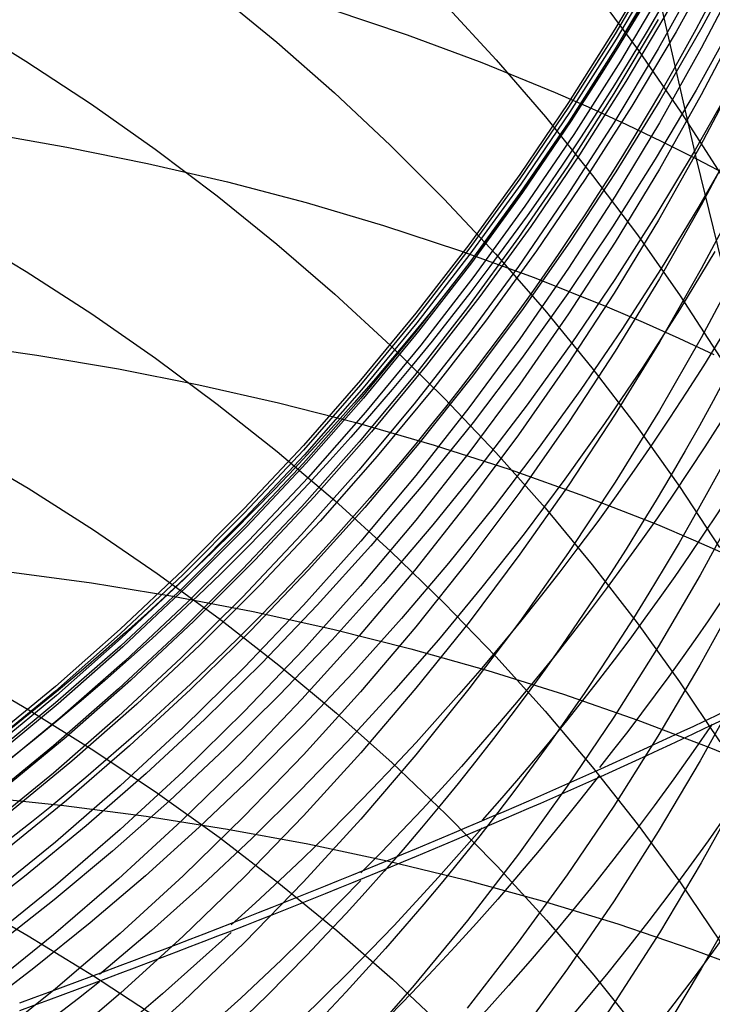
# Model space of a CAD drawing. Extents: x -383 to 1849, y -1185 to -529.
# Tile 194 of 256: x -356.74 to -352.81, y -940.44 to -934.86. Entities that reach past the tile are written whole.
import ezdxf

# ---------------------------------------------------------------- set-up
doc = ezdxf.new("R2010")
doc.units = 0
doc.layers.add('PREDEFINITO', color=7, linetype='CONTINUOUS')

msp = doc.modelspace()

# ---------------------------------------------------------------- linework, layer by layer
at = {"layer": 'PREDEFINITO'}
for p, q in [((-353.1109691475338, -934.4921073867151, 576.9201169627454), (-353.3616190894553, -934.9152852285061, 576.9052659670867)), ((-352.8990416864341, -935.6492926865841, 514.5619881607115), (-353.1685742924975, -934.47899557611, 516.098950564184)), ((-352.7777591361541, -934.4997147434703, 567.5383023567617), (-353.0152303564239, -934.9292107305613, 567.5637130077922)), ((-352.6442792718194, -934.486981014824, 565.9847582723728), (-352.8690218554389, -934.9058799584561, 566.0168740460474)), ((-353.1106460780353, -934.5167978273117, 575.3800133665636), (-353.3613111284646, -934.9402448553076, 575.3752022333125)), ((-353.1051420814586, -934.5482842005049, 573.716119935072), (-353.3557433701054, -934.9711292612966, 573.7126493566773)), ((-353.1094497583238, -934.604625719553, 579.9761913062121), (-353.3600723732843, -935.0259260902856, 579.9395661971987)), ((-353.0950245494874, -934.5954985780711, 572.1699856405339), (-353.3456630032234, -935.0184344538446, 572.1731251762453)), ((-352.8790614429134, -934.5993286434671, 584.932542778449), (-353.1169208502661, -935.0256141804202, 584.8714976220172)), ((-352.6487984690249, -934.5928801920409, 588.201919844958), (-352.872487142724, -935.0227424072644, 588.1213378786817)), ((-353.0799571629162, -934.6717141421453, 570.6366039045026), (-353.331104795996, -935.0952011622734, 570.647241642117)), ((-355.6183736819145, -934.7103448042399, 632.8859119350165), (-355.2793131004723, -934.9883363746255, 632.6681551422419)), ((-353.4822936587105, -934.6934457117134, 628.0794175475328), (-353.2282284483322, -935.0361094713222, 627.8352667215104)), ((-354.3277810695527, -934.7717216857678, 630.3943989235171), (-354.0355071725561, -935.0879292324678, 630.1584209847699)), ((-354.9718270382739, -934.8012136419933, 513.6048574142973), (-354.5400703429, -934.9461984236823, 513.7810550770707)), ((-353.0483377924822, -934.7887459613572, 569.0990521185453), (-353.2990878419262, -935.2112477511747, 569.1167851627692)), ((-357.0830255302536, -934.8620087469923, 635.2914165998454), (-356.700833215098, -935.0959295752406, 635.0986830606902)), ((-353.116224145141, -934.8596830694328, 583.25879208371), (-353.3673553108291, -935.2796765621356, 583.2071556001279)), ((-352.6823992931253, -934.8622651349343, 564.4628900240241), (-352.901901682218, -935.2594420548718, 564.5001076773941)), ((-352.6490284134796, -934.8582672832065, 589.7934981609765), (-352.8727382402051, -935.2863804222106, 589.7040566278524)), ((-354.5400703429, -934.9461984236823, 513.7810550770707), (-354.1163712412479, -935.1035005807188, 513.9649562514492)), ((-353.3616190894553, -934.9152852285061, 576.9052659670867), (-353.6252796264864, -935.3305956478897, 576.8909890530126)), ((-353.3613111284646, -934.9402448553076, 575.3752022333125), (-353.6249883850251, -935.3558077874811, 575.3707613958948)), ((-353.0152303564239, -934.9292107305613, 567.5637130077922), (-353.266015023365, -935.3512782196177, 567.5885802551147)), ((-352.8690218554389, -934.9058799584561, 566.0168740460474), (-353.1063811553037, -935.3180206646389, 566.0482998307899)), ((-355.2793131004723, -934.9883363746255, 632.6681551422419), (-354.9516062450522, -935.2754212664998, 632.4437487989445)), ((-353.3557433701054, -934.9711292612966, 573.7126493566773), (-353.6193708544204, -935.3860726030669, 573.7094693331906)), ((-353.3600723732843, -935.0259260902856, 579.9395661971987), (-353.6237197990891, -935.4393795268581, 579.9039231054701)), ((-353.3456630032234, -935.0184344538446, 572.1731251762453), (-353.6093181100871, -935.4334703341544, 572.1763502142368)), ((-353.1169208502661, -935.0256141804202, 584.8714976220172), (-353.3681024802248, -935.4445641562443, 584.8117993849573)), ((-353.2282284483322, -935.0361094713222, 627.8352667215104), (-352.9872755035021, -935.3853086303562, 627.5868274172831)), ((-352.872487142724, -935.0227424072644, 588.1213378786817), (-353.1098040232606, -935.4457844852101, 588.042327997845)), ((-356.700833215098, -935.0959295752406, 635.0986830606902), (-356.3290268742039, -935.3403588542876, 634.8978784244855)), ((-354.1163712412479, -935.1035005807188, 513.9649562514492), (-353.7012719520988, -935.27311825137, 514.1564716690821)), ((-354.0355071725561, -935.0879292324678, 630.1584209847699), (-353.7556009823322, -935.4117815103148, 629.9171420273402)), ((-353.331104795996, -935.0952011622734, 570.647241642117), (-353.5952739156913, -935.5107907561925, 570.6577423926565)), ((-352.653493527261, -935.1500273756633, 591.3842058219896), (-352.8776809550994, -935.5769237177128, 591.2860588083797)), ((-353.2990878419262, -935.2112477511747, 569.1167851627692), (-353.5628621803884, -935.6258482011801, 569.1341638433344)), ((-352.6935429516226, -935.2217980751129, 562.9459224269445), (-352.9063987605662, -935.5983315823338, 562.9876522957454)), ((-354.9516062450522, -935.2754212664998, 632.4437487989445), (-354.6355010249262, -935.5712089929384, 632.2129939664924)), ((-353.7012719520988, -935.27311825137, 514.1564716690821), (-353.4971166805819, -935.3625448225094, 514.2550568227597)), ((-353.3673553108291, -935.2796765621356, 583.2071556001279), (-353.6315048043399, -935.691855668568, 583.1567793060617)), ((-352.901901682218, -935.2594420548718, 564.5001076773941), (-353.132850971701, -935.6503078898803, 564.5365048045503)), ((-352.8727382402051, -935.2863804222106, 589.7040566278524), (-353.1100750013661, -935.7077064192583, 589.6163282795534)), ((-356.3290268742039, -935.3403588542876, 634.8978784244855), (-355.9678533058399, -935.5949115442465, 634.6893118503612)), ((-353.6252796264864, -935.3305956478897, 576.8909890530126), (-353.9016505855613, -935.7375792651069, 576.8773019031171)), ((-353.1063811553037, -935.3180206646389, 566.0482998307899), (-353.3560835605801, -935.7229862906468, 566.0790040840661)), ((-353.6249883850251, -935.3558077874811, 575.3707613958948), (-353.901377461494, -935.7630267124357, 575.3666956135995)), ((-353.6193708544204, -935.3860726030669, 573.7094693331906), (-353.8957231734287, -935.7926578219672, 573.7065832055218)), ((-353.266015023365, -935.3512782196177, 567.5885802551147), (-353.5298125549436, -935.7654609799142, 567.6128774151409)), ((-353.4971166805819, -935.3625448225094, 514.2550568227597), (-353.2953146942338, -935.4550495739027, 514.3555120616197)), ((-352.9872755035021, -935.3853086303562, 627.5868274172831), (-352.7596818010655, -935.7406452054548, 627.3343823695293)), ((-353.6237197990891, -935.4393795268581, 579.9039231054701), (-353.9000906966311, -935.8445315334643, 579.869301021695)), ((-353.6093181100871, -935.4334703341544, 572.1763502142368), (-353.8856891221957, -935.8401489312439, 572.1796570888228)), ((-353.7556009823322, -935.4117815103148, 629.9171420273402), (-353.4883105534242, -935.7428844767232, 629.6708537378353)), ((-353.3681024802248, -935.4445641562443, 584.8117993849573), (-353.6323019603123, -935.8557251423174, 584.7535120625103)), ((-353.1098040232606, -935.4457844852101, 588.042327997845), (-353.3604475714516, -935.8615575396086, 587.9649732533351)), ((-353.2953146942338, -935.4550495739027, 514.3555120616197), (-353.095933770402, -935.550632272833, 514.4578262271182)), ((-356.9329906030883, -935.5015292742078, 511.2936954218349), (-356.4693720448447, -935.5822951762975, 511.4338000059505)), ((-353.5952739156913, -935.5107907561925, 570.6577423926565), (-353.8721603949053, -935.9180227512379, 570.668094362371)), ((-352.6489821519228, -935.4879695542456, 592.9695632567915), (-352.8726973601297, -935.9122120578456, 592.8631763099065)), ((-353.095933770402, -935.550632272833, 514.4578262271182), (-352.8990416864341, -935.649292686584, 514.5619881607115)), ((-352.6806981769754, -935.5624728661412, 561.4317515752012), (-352.88565955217, -935.919406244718, 561.4774660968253)), ((-356.4693720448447, -935.5822951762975, 511.4338000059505), (-356.0111516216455, -935.6752056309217, 511.5822410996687)), ((-355.9678533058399, -935.5949115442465, 634.6893118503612), (-355.6175593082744, -935.8592026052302, 634.4732924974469)), ((-354.6355010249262, -935.5712089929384, 632.2129939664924), (-354.3312453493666, -935.8753090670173, 631.9761917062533)), ((-352.9063987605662, -935.5983315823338, 562.9876522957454), (-353.1296273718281, -935.9690391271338, 563.0284614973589)), ((-352.8776809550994, -935.5769237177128, 591.2860588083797), (-353.1154966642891, -935.9970856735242, 591.1897576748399)), ((-356.0111516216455, -935.6752056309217, 511.5822410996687), (-355.5588728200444, -935.7802589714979, 511.7389252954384)), ((-353.5628621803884, -935.6258482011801, 569.1341638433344), (-353.8393592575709, -936.0320916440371, 569.1511691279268)), ((-353.132850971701, -935.6503078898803, 564.5365048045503), (-353.3750079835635, -936.0345011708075, 564.5720482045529)), ((-352.8990416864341, -935.649292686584, 514.5619881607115), (-352.704699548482, -935.7510225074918, 514.6679818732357)), ((-352.6049394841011, -936.855493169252, 513.0586752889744), (-352.8990416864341, -935.6492926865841, 514.5619881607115)), ((-353.6315048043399, -935.691855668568, 583.1567793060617), (-353.9083685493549, -936.0957659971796, 583.1077185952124)), ((-353.3560835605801, -935.7229862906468, 566.0790040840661), (-353.6178554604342, -936.1203599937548, 566.1089552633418)), ((-353.1100750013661, -935.7077064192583, 589.6163282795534), (-353.3607372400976, -936.1217986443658, 589.5304053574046)), ((-355.5588728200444, -935.7802589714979, 511.7389252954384), (-355.1130791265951, -935.8974535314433, 511.9037591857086)), ((-353.9016505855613, -935.7375792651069, 576.8773019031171), (-354.1904317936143, -936.1357767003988, 576.8642201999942)), ((-353.901377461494, -935.7630267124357, 575.3666956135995), (-354.1901779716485, -936.161441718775, 575.3630096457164)), ((-353.5298125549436, -935.7654609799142, 567.6128774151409), (-353.8063223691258, -936.1713027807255, 567.636577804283)), ((-353.4883105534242, -935.7428844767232, 629.6708537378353), (-353.2338839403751, -936.0808440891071, 629.4198478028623)), ((-353.9000906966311, -935.8445315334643, 579.869301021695), (-354.1888837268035, -936.2409276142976, 579.8357389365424)), ((-353.8957231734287, -935.7926578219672, 573.7065832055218), (-354.1844989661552, -936.1904285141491, 573.7039943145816)), ((-353.8856891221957, -935.8401489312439, 572.1796570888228), (-354.1744752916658, -936.2380129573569, 572.1830421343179)), ((-355.6175593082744, -935.8592026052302, 634.4732924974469), (-355.2783916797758, -936.1328469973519, 634.2501295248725)), ((-355.1130791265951, -935.8974535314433, 511.9037591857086), (-354.6743140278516, -936.0267876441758, 512.076649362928)), ((-354.3312453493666, -935.8753090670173, 631.9761917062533), (-354.0390871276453, -936.1873310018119, 631.7336430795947)), ((-353.6323019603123, -935.8557251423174, 584.7535120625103), (-353.909214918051, -936.2586437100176, 584.6966996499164)), ((-353.3604475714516, -935.8615575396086, 587.9649732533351), (-353.624116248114, -936.2696126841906, 587.8893566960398)), ((-352.6486741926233, -935.850833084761, 594.5501580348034), (-352.8723437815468, -936.2728520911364, 594.435560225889)), ((-353.8721603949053, -935.9180227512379, 570.668094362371), (-354.1614601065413, -936.3164369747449, 570.6782857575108)), ((-352.8726973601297, -935.9122120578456, 592.8631763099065), (-353.1100419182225, -936.329741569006, 592.7587704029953)), ((-352.88565955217, -935.919406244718, 561.4774660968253), (-353.0999749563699, -936.2710390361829, 561.5221949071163)), ((-353.1154966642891, -935.9970856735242, 591.1897576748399), (-353.3666364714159, -936.410064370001, 591.095404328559)), ((-353.1296273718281, -935.9690391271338, 563.0284614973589), (-353.3630199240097, -936.3336074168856, 563.0683160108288)), ((-357.0822110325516, -936.0581505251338, 636.8741731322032), (-356.6999934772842, -936.288146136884, 636.67691853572)), ((-354.6743140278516, -936.0267876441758, 512.076649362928), (-354.2431210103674, -936.1682596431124, 512.2575024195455)), ((-353.8393592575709, -936.0320916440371, 569.1511691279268), (-354.1282775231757, -936.4295224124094, 569.1677819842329)), ((-353.3750079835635, -936.0345011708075, 564.5720482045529), (-353.6281335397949, -936.4116604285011, 564.6067046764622)), ((-353.9083685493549, -936.0957659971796, 583.1077185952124), (-354.1976424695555, -936.4909531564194, 583.0600288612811)), ((-353.6178554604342, -936.1203599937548, 566.1089552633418), (-353.8914232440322, -936.5097249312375, 566.1381218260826)), ((-353.3607372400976, -936.1217986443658, 589.5304053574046), (-353.624423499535, -936.5282104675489, 589.4463801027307)), ((-353.2338839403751, -936.0808440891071, 629.4198478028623), (-352.992569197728, -936.4252663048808, 629.1644159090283)), ((-355.2783916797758, -936.1328469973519, 634.2501295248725), (-354.9505972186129, -936.4154596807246, 634.0201320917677)), ((-354.1904317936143, -936.1357767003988, 576.8642201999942), (-354.4913230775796, -936.5247285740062, 576.8517596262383)), ((-354.1901779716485, -936.161441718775, 575.3630096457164), (-354.491089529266, -936.550592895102, 575.3597082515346)), ((-354.2431210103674, -936.1682596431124, 512.2575024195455), (-353.8200435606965, -936.3218678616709, 512.44622494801)), ((-353.8063223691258, -936.1713027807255, 567.636577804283), (-354.0952438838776, -936.5683473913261, 567.6596547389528)), ((-352.7958206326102, -936.1744646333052, 559.9610388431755), (-352.9961181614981, -936.5044273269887, 560.0087271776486)), ((-354.1844989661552, -936.1904285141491, 573.7039943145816), (-354.4853968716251, -936.5789282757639, 573.7017060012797)), ((-354.1744752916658, -936.2380129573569, 572.1830421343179), (-354.4753758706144, -936.6266051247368, 572.1865016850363)), ((-354.0390871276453, -936.1873310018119, 631.7336430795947), (-353.7592742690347, -936.5068843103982, 631.4856491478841)), ((-356.6999934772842, -936.288146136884, 636.67691853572), (-356.3281678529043, -936.5284942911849, 636.4713852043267)), ((-354.1888837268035, -936.2409276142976, 579.8357389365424), (-354.4897975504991, -936.6281132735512, 579.803275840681)), ((-353.909214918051, -936.2586437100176, 584.6966996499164), (-354.1985369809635, -936.6528664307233, 584.6414261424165)), ((-353.624116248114, -936.2696126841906, 587.8893566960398), (-353.9005085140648, -936.6695010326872, 587.8155613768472)), ((-353.0999749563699, -936.2710390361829, 561.5221949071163), (-353.323464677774, -936.6170995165, 561.5659037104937)), ((-352.8723437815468, -936.2728520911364, 594.435560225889), (-353.1096398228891, -936.6881960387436, 594.323074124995)), ((-352.6488975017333, -936.2432401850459, 596.1235530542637), (-352.8725887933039, -936.6629895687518, 596.0008029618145)), ((-354.1614601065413, -936.3164369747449, 570.6782857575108), (-354.4628689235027, -936.7055732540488, 570.688304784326)), ((-353.8200435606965, -936.3218678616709, 512.44622494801), (-353.4056251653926, -936.4876106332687, 512.6427235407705)), ((-353.3630199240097, -936.3336074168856, 563.0683160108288), (-353.6063675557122, -936.6917231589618, 563.107181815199)), ((-353.1100419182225, -936.329741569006, 592.7587704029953), (-353.3607140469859, -936.7401149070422, 592.6564555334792)), ((-354.9505972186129, -936.4154596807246, 634.0201320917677), (-354.6344227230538, -936.7066556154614, 633.7836093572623)), ((-354.1282775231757, -936.4295224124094, 569.1677819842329), (-354.429315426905, -936.8176848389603, 569.1839833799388)), ((-353.6281335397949, -936.4116604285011, 564.6067046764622), (-353.8919884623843, -936.7814241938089, 564.6404410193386)), ((-353.3666364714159, -936.410064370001, 591.095404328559), (-353.6307961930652, -936.8154109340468, 591.0031006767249)), ((-352.992569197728, -936.4252663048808, 629.1644159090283), (-352.7646143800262, -936.7757570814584, 628.9048497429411)), ((-354.1976424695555, -936.4909531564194, 583.0600288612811), (-354.499022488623, -936.876962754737, 583.0137654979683)), ((-353.8914232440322, -936.5097249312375, 566.1381218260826), (-354.1765133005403, -936.8906642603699, 566.1664722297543)), ((-353.7592742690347, -936.5068843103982, 631.4856491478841), (-353.4920546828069, -936.833578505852, 631.2325109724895)), ((-353.4056251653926, -936.4876106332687, 512.6427235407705), (-353.2018329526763, -936.5750319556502, 512.7438596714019)), ((-352.9961181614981, -936.5044273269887, 560.0087271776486), (-353.2045218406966, -936.8295378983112, 560.0553882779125)), ((-356.3281678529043, -936.5284942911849, 636.4713852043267), (-355.9669806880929, -936.7788159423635, 636.2578898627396)), ((-354.4913230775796, -936.5247285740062, 576.8517596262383), (-354.8040242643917, -936.9039755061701, 576.8399358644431)), ((-354.491089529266, -936.550592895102, 575.3597082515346), (-354.8038117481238, -936.9300203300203, 575.3567961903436)), ((-354.0952438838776, -936.5683473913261, 567.6596547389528), (-354.3962765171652, -936.9561385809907, 567.6820815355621)), ((-353.624423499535, -936.5282104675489, 589.4463801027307), (-353.9008323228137, -936.9264952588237, 589.3643447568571)), ((-354.4897975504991, -936.6281132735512, 579.803275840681), (-354.8025308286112, -937.0056340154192, 579.7719507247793)), ((-354.4853968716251, -936.5789282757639, 573.7017060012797), (-354.7981155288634, -936.9577007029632, 573.6997216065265)), ((-354.4753758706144, -936.6266051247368, 572.1865016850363), (-354.7880901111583, -937.0054681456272, 572.1900320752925)), ((-353.323464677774, -936.6170995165, 561.5659037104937), (-353.5559490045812, -936.9573159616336, 561.6085582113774)), ((-353.2018329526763, -936.5750319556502, 512.7438596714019), (-353.0004093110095, -936.6654862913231, 512.8469047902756)), ((-354.1985369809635, -936.6528664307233, 584.6414261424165), (-354.4999637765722, -937.0379398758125, 584.5877555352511)), ((-353.9005085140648, -936.6695010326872, 587.8155613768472), (-354.1893228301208, -937.060773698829, 587.7436703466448)), ((-352.8725887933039, -936.6629895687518, 596.0008029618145), (-353.1099061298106, -937.0761071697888, 595.8802946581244)), ((-353.0004093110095, -936.6654862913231, 512.8469047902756), (-352.8014221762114, -936.7589734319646, 512.9518472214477)), ((-357.107218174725, -936.6959661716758, 509.6240491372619), (-356.6397240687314, -936.7619512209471, 509.7590166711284)), ((-354.4628689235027, -936.7055732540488, 570.688304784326), (-354.7760827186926, -937.084971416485, 570.6981396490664)), ((-354.6344227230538, -936.7066556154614, 633.7836093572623), (-354.3301149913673, -937.0060497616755, 633.5408704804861)), ((-353.6063675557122, -936.6917231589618, 563.107181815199), (-353.8594614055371, -937.0430730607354, 563.1450248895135)), ((-353.3607140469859, -936.7401149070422, 592.6564555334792), (-353.6244119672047, -937.1428888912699, 592.5563416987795)), ((-353.1096398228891, -936.6881960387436, 594.323074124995), (-353.3602611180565, -937.0964248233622, 594.2128181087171)), ((-356.6397240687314, -936.7619512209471, 509.7590166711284), (-356.1771053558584, -936.8399422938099, 509.9026449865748)), ((-355.9669806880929, -936.7788159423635, 636.2578898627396), (-355.6166785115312, -937.0387320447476, 636.0367492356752)), ((-353.8919884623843, -936.7814241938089, 564.6404410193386), (-354.1663335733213, -937.143430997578, 564.6732240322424)), ((-356.1771053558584, -936.8399422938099, 509.9026449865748), (-355.7199029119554, -936.9299411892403, 510.0548399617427)), ((-354.429315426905, -936.8176848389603, 569.1839833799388), (-354.742171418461, -937.1961232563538, 569.1997542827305)), ((-353.6307961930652, -936.8154109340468, 591.0031006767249), (-353.9076716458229, -937.2126764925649, 590.9129486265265)), ((-353.4920546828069, -936.833578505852, 631.2325109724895), (-353.2376762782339, -937.1670231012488, 630.9745296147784)), ((-353.2045218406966, -936.8295378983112, 560.0553882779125), (-353.4208827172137, -937.1495719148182, 560.1009900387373)), ((-354.8040242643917, -936.9039755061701, 576.8399358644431), (-355.1282351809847, -937.2730581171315, 576.828764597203)), ((-354.499022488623, -936.876962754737, 583.0137654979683), (-354.812204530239, -937.2533404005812, 582.9689838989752)), ((-354.1765133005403, -936.8906642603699, 566.1664722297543), (-354.4728520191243, -937.2627611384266, 566.1939749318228)), ((-355.7199029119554, -936.9299411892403, 510.0548399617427), (-355.2686576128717, -937.0319497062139, 510.2155074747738)), ((-354.8038117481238, -936.9300203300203, 575.3567961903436), (-355.1280442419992, -937.2992641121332, 575.3542782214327)), ((-354.7981155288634, -936.9577007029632, 573.6997216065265), (-355.1223535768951, -937.3262893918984, 573.6980444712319)), ((-354.3962765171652, -936.9561385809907, 567.6820815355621), (-354.7091196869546, -937.3342201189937, 567.7038315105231)), ((-353.9008323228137, -936.9264952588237, 589.3643447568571), (-354.1896622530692, -937.3162063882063, 589.284391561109)), ((-353.5559490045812, -936.9573159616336, 561.6085582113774), (-353.7972482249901, -937.2914166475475, 561.6501241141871)), ((-354.8025308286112, -937.0056340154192, 579.7719507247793), (-355.1267822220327, -937.3730353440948, 579.7418025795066)), ((-354.7880901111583, -937.0054681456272, 572.1900320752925), (-355.1123172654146, -937.3741447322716, 572.1936296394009)), ((-354.3301149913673, -937.0060497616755, 633.5408704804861), (-354.0379208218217, -937.3132570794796, 633.292224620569)), ((-355.6166785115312, -937.0387320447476, 636.0367492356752), (-355.2775078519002, -937.3078635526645, 635.8082800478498)), ((-355.2686576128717, -937.0319497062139, 510.2155074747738), (-354.8239103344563, -937.145969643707, 510.3845534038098)), ((-354.4999637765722, -937.0379398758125, 584.5877555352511), (-354.8131909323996, -937.4134106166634, 584.535751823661)), ((-354.1893228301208, -937.060773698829, 587.7436703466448), (-354.4902576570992, -937.4429817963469, 587.6737666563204)), ((-353.8594614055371, -937.0430730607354, 563.1450248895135), (-354.1220926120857, -937.3873438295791, 563.1818112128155)), ((-354.7760827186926, -937.084971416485, 570.6981396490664), (-355.1007973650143, -937.454171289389, 570.7077785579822)), ((-353.3602611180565, -937.0964248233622, 594.2128181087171), (-353.6239064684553, -937.4970983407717, 594.1049105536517)), ((-353.1099061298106, -937.0761071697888, 595.8802946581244), (-353.3605482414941, -937.4821551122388, 595.7621549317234)), ((-354.8239103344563, -937.145969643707, 510.3845534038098), (-354.3862019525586, -937.2720028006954, 510.5618836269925)), ((-354.1663335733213, -937.143430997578, 564.6732240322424), (-354.4509296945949, -937.4973193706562, 564.7050205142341)), ((-353.6244119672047, -937.1428888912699, 592.5563416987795), (-353.9008338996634, -937.5376203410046, 592.458538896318)), ((-353.4208827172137, -937.1495719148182, 560.1009900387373), (-353.6450518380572, -937.4643049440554, 560.1455003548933)), ((-353.2376762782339, -937.1670231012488, 630.9745296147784), (-352.9963869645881, -937.5068276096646, 630.7120061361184)), ((-354.742171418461, -937.1961232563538, 569.1997542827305), (-355.0665439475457, -937.5643819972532, 569.2150756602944)), ((-353.9076716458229, -937.2126764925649, 590.9129486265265), (-354.1969586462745, -937.6014121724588, 590.825050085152)), ((-357.0712572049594, -937.2901527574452, 638.4285589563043), (-356.689155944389, -937.516165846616, 638.2268291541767)), ((-355.1282351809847, -937.2730581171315, 576.828764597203), (-355.463655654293, -937.6315170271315, 576.8182615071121)), ((-354.812204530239, -937.2533404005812, 582.9689838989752), (-355.1368845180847, -937.6196317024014, 582.9257394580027)), ((-354.4728520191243, -937.2627611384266, 566.1939749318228), (-354.7801657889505, -937.6255987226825, 566.2205983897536)), ((-354.3862019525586, -937.2720028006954, 510.5618836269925), (-353.9560733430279, -937.4100509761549, 510.7474040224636)), ((-353.7972482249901, -937.2914166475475, 561.6501241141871), (-354.0471826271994, -937.6191298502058, 561.6905671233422)), ((-355.1280442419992, -937.2992641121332, 575.3542782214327), (-355.4634866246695, -937.6578643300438, 575.3521591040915)), ((-355.1223535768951, -937.3262893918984, 573.6980444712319), (-355.4578096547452, -937.6842379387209, 573.6966779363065)), ((-355.2775078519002, -937.3078635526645, 635.8082800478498), (-354.949715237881, -937.5858314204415, 635.57279902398)), ((-354.7091196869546, -937.3342201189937, 567.7038315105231), (-355.0334728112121, -937.70213577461, 567.7248779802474)), ((-354.1896622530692, -937.3162063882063, 589.284391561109), (-354.4906118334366, -937.6968972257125, 589.2066127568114)), ((-354.0379208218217, -937.3132570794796, 633.292224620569), (-353.7580870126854, -937.6278925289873, 633.0379809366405)), ((-355.1267822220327, -937.3730353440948, 579.7418025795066), (-355.4622503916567, -937.7298627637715, 579.7128703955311)), ((-355.1123172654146, -937.3741447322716, 572.1936296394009), (-355.4477565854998, -937.7321775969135, 572.1972907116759)), ((-354.1220926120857, -937.3873438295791, 563.1818112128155), (-354.3940523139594, -937.7242221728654, 563.2175067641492)), ((-353.9560733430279, -937.4100509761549, 510.7474040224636), (-353.5340653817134, -937.5601159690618, 510.9410204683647)), ((-355.1007973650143, -937.454171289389, 570.7077785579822), (-355.4367087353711, -937.8127127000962, 570.7172097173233)), ((-354.8131909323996, -937.4134106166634, 584.535751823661), (-355.1379140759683, -937.7788252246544, 584.4854790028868)), ((-354.4902576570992, -937.4429817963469, 587.6737666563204), (-354.8030114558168, -937.8156764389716, 587.6059333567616)), ((-353.6450518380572, -937.4643049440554, 560.1455003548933), (-353.8768802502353, -937.773512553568, 560.1888871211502)), ((-356.689155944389, -937.516165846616, 638.2268291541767), (-356.3174840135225, -937.7523482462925, 638.0166344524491)), ((-354.4509296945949, -937.4973193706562, 564.7050205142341), (-354.7455376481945, -937.8427278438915, 564.7357972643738)), ((-353.6239064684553, -937.4970983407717, 594.1049105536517), (-353.9002746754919, -937.889776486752, 593.9994698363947)), ((-353.3605482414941, -937.4821551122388, 595.7621549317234), (-353.624213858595, -937.8806955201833, 595.646510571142)), ((-352.9963869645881, -937.5068276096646, 630.7120061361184), (-352.7684346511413, -937.8526015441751, 630.4452415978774)), ((-355.0665439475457, -937.5643819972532, 569.2150756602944), (-355.4021314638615, -937.9220053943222, 569.2299284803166)), ((-353.9008338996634, -937.5376203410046, 592.458538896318), (-354.1896780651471, -937.923866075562, 592.3631571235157)), ((-353.5340653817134, -937.5601159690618, 510.9410204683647), (-353.1207189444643, -937.7221995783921, 511.1426388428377)), ((-355.463655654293, -937.6315170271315, 576.8182615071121), (-355.8099855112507, -937.9788928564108, 576.8084422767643)), ((-355.1368845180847, -937.6196317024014, 582.9257394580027), (-355.4727583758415, -937.975382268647, 582.8840875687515)), ((-354.7801657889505, -937.6255987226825, 566.2205983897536), (-355.098180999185, -937.9787601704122, 566.2463110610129)), ((-354.949715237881, -937.5858314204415, 635.57279902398), (-354.6335471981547, -937.8722566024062, 635.3306228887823)), ((-354.1969586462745, -937.6014121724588, 590.825050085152), (-354.4983530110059, -937.9811691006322, 590.7395069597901)), ((-354.0471826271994, -937.6191298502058, 561.6905671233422), (-354.3055724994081, -937.9401838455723, 561.7298529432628)), ((-353.7580870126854, -937.6278925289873, 633.0379809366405), (-353.490860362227, -937.9495710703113, 632.7784485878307)), ((-352.6550769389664, -937.5956740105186, 600.7943800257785), (-352.8793023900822, -938.0081566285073, 600.6469074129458)), ((-355.4634866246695, -937.6578643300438, 575.3521591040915), (-355.8098385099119, -938.0053610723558, 575.3504435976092)), ((-355.4578096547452, -937.6842379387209, 573.6966779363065), (-355.8041824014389, -938.0310899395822, 573.6956253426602)), ((-355.4622503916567, -937.7298627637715, 579.7128703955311), (-355.8086339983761, -938.075661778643, 579.685193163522)), ((-355.4477565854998, -937.7321775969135, 572.1972907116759), (-355.7941073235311, -938.0791094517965, 572.201011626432)), ((-355.0334728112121, -937.70213577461, 567.7248779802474), (-355.3690353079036, -938.0594293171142, 567.7451942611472)), ((-354.4906118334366, -937.6968972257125, 589.2066127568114), (-354.8033796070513, -938.0681211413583, 589.1311005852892)), ((-354.3940523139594, -937.7242221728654, 563.2175067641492), (-354.6751316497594, -938.0533947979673, 563.2520775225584)), ((-353.1207189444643, -937.7221995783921, 511.1426388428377), (-352.9174628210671, -937.8077489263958, 511.2464193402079)), ((-356.3174840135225, -937.7523482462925, 638.0166344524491), (-355.9564856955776, -937.9983282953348, 637.7982981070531)), ((-355.1379140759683, -937.7788252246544, 584.4854790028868), (-355.4738288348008, -938.1337302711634, 584.4370010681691)), ((-353.8768802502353, -937.773512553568, 560.1888871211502), (-354.1162190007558, -938.0769703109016, 560.2311182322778)), ((-355.4367087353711, -937.8127127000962, 570.7172097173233), (-355.7835127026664, -938.1601354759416, 570.7264213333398)), ((-354.8030114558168, -937.8156764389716, 587.6059333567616), (-355.1272826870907, -938.178408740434, 587.5402534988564)), ((-354.7455376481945, -937.8427278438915, 564.7357972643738), (-355.0499182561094, -938.1792949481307, 564.765521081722)), ((-352.9174628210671, -937.8077489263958, 511.2464193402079), (-352.7165749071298, -937.8963036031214, 511.3521650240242)), ((-354.6335471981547, -937.8722566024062, 635.3306228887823), (-354.3292502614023, -938.1667600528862, 635.0820683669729)), ((-353.9002746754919, -937.889776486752, 593.9994698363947), (-354.1890645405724, -938.2740191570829, 593.8966143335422)), ((-353.624213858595, -937.8806955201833, 595.646510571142), (-353.9006017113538, -938.2712905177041, 595.5334883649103)), ((-355.4021314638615, -937.9220053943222, 569.2299284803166), (-355.7486324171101, -938.2685377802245, 569.2442937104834)), ((-354.3055724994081, -937.9401838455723, 561.7298529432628), (-354.5722381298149, -938.2543069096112, 561.7679472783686)), ((-354.1896780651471, -937.923866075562, 592.3631571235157), (-354.4906426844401, -938.3011829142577, 592.2703063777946)), ((-353.490860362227, -937.9495710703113, 632.7784485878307), (-353.2364876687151, -938.2779076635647, 632.5139367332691)), ((-356.795972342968, -937.989058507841, 508.1173058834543), (-356.3295769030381, -938.0526302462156, 508.2556741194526)), ((-355.8099855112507, -937.9788928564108, 576.8084422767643), (-356.1669245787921, -938.3147262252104, 576.7993225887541)), ((-355.8098385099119, -938.0053610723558, 575.3504435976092), (-356.1667995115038, -938.3412944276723, 575.3491364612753)), ((-355.9564856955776, -937.9983282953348, 637.7982981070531), (-355.6064052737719, -938.2537343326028, 637.5721433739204)), ((-355.4727583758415, -937.975382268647, 582.8840875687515), (-355.8195220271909, -938.320137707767, 582.8440836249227)), ((-355.098180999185, -937.9787601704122, 566.2463110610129), (-355.4266240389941, -938.3218286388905, 566.2710814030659)), ((-354.4983530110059, -937.9811691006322, 590.7395069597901), (-354.8115505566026, -938.3514984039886, 590.6564211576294)), ((-352.8793023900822, -938.0081566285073, 600.6469074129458), (-353.1171412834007, -938.4141771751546, 600.502052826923)), ((-356.3295769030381, -938.0526302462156, 508.2556741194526), (-355.868093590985, -938.1280451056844, 508.4029096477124)), ((-355.8086339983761, -938.075661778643, 579.685193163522), (-356.165631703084, -938.4099778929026, 579.6588098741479)), ((-355.8041824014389, -938.0310899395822, 573.6956253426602), (-356.1611704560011, -938.3663889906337, 573.6948900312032)), ((-355.7941073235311, -938.0791094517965, 572.201011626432), (-356.1510687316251, -938.4144830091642, 572.2047887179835)), ((-355.3690353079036, -938.0594293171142, 567.7451942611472), (-355.7155065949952, -938.4056445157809, 567.7647536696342)), ((-354.8033796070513, -938.0681211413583, 589.1311005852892), (-355.1276641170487, -938.42943150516, 589.0579472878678)), ((-354.6751316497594, -938.0533947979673, 563.2520775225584), (-354.9651217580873, -938.3745484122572, 563.2854894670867)), ((-354.1162190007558, -938.0769703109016, 560.2311182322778), (-354.3629191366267, -938.3744537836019, 560.2721615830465)), ((-355.868093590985, -938.1280451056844, 508.4029096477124), (-355.4120607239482, -938.2153060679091, 508.5589157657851)), ((-355.4738288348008, -938.1337302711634, 584.4370010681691), (-355.8206308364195, -938.4776723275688, 584.3903820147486)), ((-352.6555967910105, -938.1088540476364, 602.3302099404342), (-352.8798766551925, -938.5184068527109, 602.1745728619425)), ((-355.7835127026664, -938.1601354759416, 570.7264213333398), (-356.1409051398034, -938.4959794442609, 570.735401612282)), ((-355.1272826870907, -938.178408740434, 587.5402534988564), (-355.4627698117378, -938.5307298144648, 587.4768101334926)), ((-355.0499182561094, -938.1792949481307, 564.765521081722), (-355.3638323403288, -938.506659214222, 564.7941587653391)), ((-354.3292502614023, -938.1667600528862, 635.0820683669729), (-354.0370709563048, -938.4689627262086, 634.8274521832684)), ((-355.4120607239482, -938.2153060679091, 508.5589157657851), (-354.9620166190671, -938.3144161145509, 508.7235957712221)), ((-355.7486324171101, -938.2685377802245, 569.2442937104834), (-356.1057452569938, -938.6035234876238, 569.2581523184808)), ((-355.6064052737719, -938.2537343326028, 637.5721433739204), (-355.2674870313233, -938.5181946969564, 637.3384935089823)), ((-354.5722381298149, -938.2543069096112, 561.7679472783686), (-354.8469998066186, -938.5612273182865, 561.8048158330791)), ((-354.4906426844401, -938.3011829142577, 592.2703063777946), (-354.8034259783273, -938.669127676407, 592.1800966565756)), ((-354.1890645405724, -938.2740191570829, 593.8966143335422), (-354.4899748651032, -938.6493862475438, 593.79646242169)), ((-353.9006017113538, -938.2712905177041, 595.5334883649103), (-354.1894105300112, -938.6535022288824, 595.4232151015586)), ((-353.2364876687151, -938.2779076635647, 632.5139367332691), (-352.995215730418, -938.6125172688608, 632.2447545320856)), ((-356.1669245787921, -938.3147262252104, 576.7993225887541), (-356.5341726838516, -938.6385577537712, 576.7909181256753)), ((-356.1667995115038, -938.3412944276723, 575.3491364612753), (-356.5340692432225, -938.6652044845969, 575.348242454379)), ((-355.8195220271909, -938.320137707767, 582.8440836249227), (-356.1768713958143, -938.6534436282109, 582.8057830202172)), ((-355.4266240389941, -938.3218286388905, 566.2710814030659), (-355.7652212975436, -938.6543872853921, 566.2948778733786)), ((-354.8115505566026, -938.3514984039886, 590.6564211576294), (-355.1362470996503, -938.7119512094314, 590.5758945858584)), ((-354.9620166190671, -938.3144161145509, 508.7235957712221), (-354.5184995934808, -938.4253782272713, 508.8968529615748)), ((-356.165631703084, -938.4099778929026, 579.6588098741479), (-356.5329421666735, -938.7323566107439, 579.6337595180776)), ((-356.1611704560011, -938.3663889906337, 573.6948900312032), (-356.5284724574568, -938.689678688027, 573.6944753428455)), ((-356.1510687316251, -938.4144830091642, 572.2047887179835), (-356.5183400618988, -938.73784098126, 572.208618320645)), ((-355.7155065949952, -938.4056445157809, 567.7647536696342), (-356.0725860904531, -938.7403251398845, 567.7835295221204)), ((-354.9651217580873, -938.3745484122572, 563.2854894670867), (-355.2638137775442, -938.6873697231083, 563.3177085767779)), ((-354.3629191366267, -938.3744537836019, 560.2721615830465), (-354.6168317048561, -938.6657385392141, 560.3119850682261)), ((-353.1171412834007, -938.4141771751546, 600.502052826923), (-353.3682904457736, -938.8133009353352, 600.3599704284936)), ((-355.1276641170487, -938.42943150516, 589.0579472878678), (-355.463163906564, -938.7803816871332, 588.987245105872)), ((-354.5184995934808, -938.4253782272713, 508.8968529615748), (-354.0820479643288, -938.5481953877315, 509.0785906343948)), ((-354.0370709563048, -938.4689627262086, 634.8274521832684), (-353.7572558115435, -938.7784855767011, 634.5670910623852)), ((-356.1409051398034, -938.4959794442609, 570.735401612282), (-356.5085819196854, -938.8197844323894, 570.7441387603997)), ((-355.8206308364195, -938.4776723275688, 584.3903820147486), (-356.1780157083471, -938.8101979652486, 584.3456858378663)), ((-355.3638323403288, -938.506659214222, 564.7941587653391), (-355.687040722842, -938.8244591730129, 564.8216771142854)), ((-355.2674870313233, -938.5181946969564, 637.3384935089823), (-354.9399752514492, -938.7913377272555, 637.0976717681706)), ((-352.8798766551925, -938.5184068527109, 602.1745728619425), (-353.1177698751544, -938.9215525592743, 602.0216808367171)), ((-357.0700647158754, -938.5475216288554, 639.9626323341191), (-356.687962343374, -938.7694790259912, 639.7565372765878)), ((-355.4627698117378, -938.5307298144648, 587.4768101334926), (-355.809171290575, -938.8721907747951, 587.4156863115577)), ((-354.8469998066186, -938.5612273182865, 561.8048158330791), (-355.129677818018, -938.8606733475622, 561.8404243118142)), ((-354.0820479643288, -938.5481953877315, 509.0785906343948), (-353.6532000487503, -938.6828705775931, 509.2687120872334)), ((-356.1057452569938, -938.6035234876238, 569.2581523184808), (-356.4731684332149, -938.9265068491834, 569.2714852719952)), ((-352.995215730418, -938.6125172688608, 632.2447545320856), (-352.7672913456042, -938.9530148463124, 631.9712111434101)), ((-356.5341726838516, -938.6385577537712, 576.7909181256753), (-356.9114296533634, -938.9499280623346, 576.7832445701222)), ((-356.5340692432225, -938.6652044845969, 575.348242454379), (-356.9113473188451, -938.9766313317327, 575.34776633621)), ((-356.5284724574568, -938.689678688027, 573.6944753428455), (-356.9057870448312, -939.0005026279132, 573.6943846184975)), ((-356.1768713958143, -938.6534436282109, 582.8057830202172), (-356.5445024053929, -938.9748456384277, 582.7692411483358)), ((-355.7652212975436, -938.6543872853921, 566.2948778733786), (-356.1136991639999, -938.976019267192, 566.3176689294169)), ((-355.2638137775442, -938.6873697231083, 563.3177085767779), (-355.5709988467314, -938.9915454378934, 563.3487008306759)), ((-354.8034259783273, -938.669127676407, 592.1800966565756), (-355.1277261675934, -939.0272571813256, 592.0926379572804)), ((-354.6168317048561, -938.6657385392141, 560.3119850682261), (-354.8778077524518, -938.9506001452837, 560.3505565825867)), ((-354.4899748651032, -938.6493862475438, 593.79646242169), (-354.8027044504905, -939.0154376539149, 593.6991324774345)), ((-354.1894105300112, -938.6535022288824, 595.4232151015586), (-354.4903390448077, -939.0268927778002, 595.3158175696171)), ((-353.6532000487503, -938.6828705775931, 509.2687120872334), (-353.2324941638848, -938.8294067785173, 509.4671206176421)), ((-352.6537351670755, -938.6547301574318, 603.8548048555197), (-352.8779441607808, -939.0610668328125, 603.691130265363)), ((-356.5329421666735, -938.7323566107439, 579.6337595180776), (-356.9102640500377, -939.0423434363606, 579.6100810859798)), ((-356.5183400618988, -938.73784098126, 572.208618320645), (-356.8956205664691, -939.0487260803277, 572.2124967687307)), ((-356.0725860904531, -938.7403251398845, 567.7835295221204), (-356.4399732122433, -939.0630149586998, 567.8014951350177)), ((-355.1362470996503, -938.7119512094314, 590.5758945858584), (-355.4721384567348, -939.0620786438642, 590.4980291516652)), ((-356.687962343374, -938.7694790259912, 639.7565372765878), (-356.3162943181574, -939.0014349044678, 639.5417838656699)), ((-355.463163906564, -938.7803816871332, 588.987245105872), (-355.8095775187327, -939.1205250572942, 588.9190862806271)), ((-354.9399752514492, -938.7913377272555, 637.0976717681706), (-354.6241142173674, -939.0727917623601, 636.8500014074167)), ((-353.7572558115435, -938.7784855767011, 634.5670910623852), (-353.4900513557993, -939.0949495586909, 634.3013017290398)), ((-356.5085819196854, -938.8197844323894, 570.7441387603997), (-356.8862389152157, -939.1310902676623, 570.752620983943)), ((-356.1780157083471, -938.8101979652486, 584.3456858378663), (-356.5456790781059, -939.130853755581, 584.3029765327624)), ((-355.687040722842, -938.8244591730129, 564.8216771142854), (-356.0193042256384, -939.132333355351, 564.8480429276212)), ((-355.129677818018, -938.8606733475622, 561.8404243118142), (-355.4200924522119, -939.1523732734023, 561.8747384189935)), ((-353.3682904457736, -938.8133009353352, 600.3599704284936), (-353.632446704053, -939.2050931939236, 600.2208143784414)), ((-353.2324941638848, -938.8294067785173, 509.4671206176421), (-352.8204686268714, -938.9878069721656, 509.6737195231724)), ((-355.809171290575, -938.8721907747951, 587.4156863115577), (-356.1661855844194, -939.2023427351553, 587.3569650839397)), ((-356.4731684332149, -938.9265068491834, 569.2714852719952), (-356.8506003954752, -939.237032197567, 569.2842735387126)), ((-354.8778077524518, -938.9506001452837, 560.3505565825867), (-355.1456983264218, -939.2288141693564, 560.3878440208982)), ((-353.1177698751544, -938.9215525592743, 602.0216808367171), (-353.3689729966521, -939.3178591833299, 601.8716967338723)), ((-356.5445024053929, -938.9748456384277, 582.7692411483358), (-356.9221109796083, -939.2838893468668, 582.7345134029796)), ((-356.1136991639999, -938.976019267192, 566.3176689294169), (-356.4717840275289, -939.2863077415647, 566.3394230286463)), ((-356.3162943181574, -939.0014349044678, 639.5417838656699), (-355.9553046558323, -939.2430242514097, 639.3187021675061)), ((-355.5709988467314, -938.9915454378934, 563.3487008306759), (-355.8864681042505, -939.2867622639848, 563.3784322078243)), ((-355.1277261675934, -939.0272571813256, 592.0926379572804), (-355.4632414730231, -939.3751282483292, 592.0080402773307)), ((-354.8027044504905, -939.0154376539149, 593.6991324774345), (-355.1269520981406, -939.3717332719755, 593.6047428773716)), ((-354.4903390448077, -939.0268927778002, 595.3158175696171), (-354.8030859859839, -939.391024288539, 595.2114225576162)), ((-352.8204686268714, -938.9878069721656, 509.6737195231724), (-352.6178792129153, -939.0714569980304, 509.780060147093)), ((-356.4399732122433, -939.0630149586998, 567.8014951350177), (-356.8173673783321, -939.3732577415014, 567.818623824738)), ((-355.4721384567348, -939.0620786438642, 590.4980291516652), (-355.8189204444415, -939.4014318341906, 590.4229267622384)), ((-354.6241142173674, -939.0727917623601, 636.8500014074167), (-354.3201482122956, -939.3621851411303, 636.5958056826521)), ((-352.8779441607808, -939.0610668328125, 603.691130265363), (-353.1157807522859, -939.461041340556, 603.5303309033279)), ((-356.5456790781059, -939.130853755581, 584.3029765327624), (-356.9233165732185, -939.4391862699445, 584.2623180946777)), ((-356.0193042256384, -939.132333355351, 564.8480429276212), (-356.3603836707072, -939.4299202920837, 564.873223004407)), ((-355.8095775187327, -939.1205250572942, 588.9190862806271), (-356.1666034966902, -939.449414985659, 588.853563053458)), ((-353.4900513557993, -939.0949495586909, 634.3013017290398), (-353.2357041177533, -939.4179756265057, 634.0304009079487)), ((-355.4200924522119, -939.1523732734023, 561.8747384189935), (-355.718063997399, -939.4360553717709, 561.9077238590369)), ((-356.1661855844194, -939.2023427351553, 587.3569650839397), (-356.5335111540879, -939.5207368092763, 587.3007295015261)), ((-355.9553046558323, -939.2430242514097, 639.3187021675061), (-355.6052373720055, -939.4938820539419, 639.0876222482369)), ((-355.1456983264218, -939.2288141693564, 560.3878440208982), (-355.4203544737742, -939.5001561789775, 560.4238152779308)), ((-353.632446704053, -939.2050931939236, 600.2208143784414), (-353.9093068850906, -939.5891192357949, 600.08473883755)), ((-352.6490216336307, -939.2360309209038, 605.3664486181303), (-352.8727318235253, -939.6383897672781, 605.1950091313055)), ((-356.9562159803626, -939.2650038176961, 506.505729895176), (-356.4856440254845, -939.3141455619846, 506.6381913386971)), ((-356.4717840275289, -939.2863077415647, 566.3394230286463), (-356.8392022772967, -939.5848358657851, 566.3601086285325)), ((-355.8864681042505, -939.2867622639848, 563.3784322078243), (-356.2100126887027, -939.5727069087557, 563.406868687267)), ((-356.4856440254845, -939.3141455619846, 506.6381913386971), (-356.0194900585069, -939.3749608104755, 506.7798254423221)), ((-354.3201482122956, -939.3621851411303, 636.5958056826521), (-354.0283215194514, -939.659146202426, 636.3354078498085)), ((-353.3689729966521, -939.3178591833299, 601.8716967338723), (-353.6331825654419, -939.7068947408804, 601.7247834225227)), ((-355.8189204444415, -939.4014318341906, 590.4229267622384), (-356.1762888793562, -939.729561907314, 590.3506893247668)), ((-356.0194900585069, -939.3749608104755, 506.7798254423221), (-355.5582938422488, -939.4474542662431, 506.9305326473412)), ((-355.4632414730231, -939.3751282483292, 592.0080402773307), (-355.8096701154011, -939.7122976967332, 591.9264136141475)), ((-355.1269520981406, -939.3717332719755, 593.6047428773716), (-355.4624166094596, -939.7178329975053, 593.5134119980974)), ((-354.8030859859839, -939.391024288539, 595.2114225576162), (-355.1273500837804, -939.7454588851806, 595.110156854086)), ((-353.2357041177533, -939.4179756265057, 634.0304009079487), (-352.9944606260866, -939.7471847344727, 633.7547053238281)), ((-356.3603836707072, -939.4299202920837, 564.873223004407), (-356.7100398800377, -939.7168585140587, 564.897184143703)), ((-356.1666034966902, -939.449414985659, 588.853563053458), (-356.5339403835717, -939.7666048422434, 588.7907676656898)), ((-355.718063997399, -939.4360553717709, 561.9077238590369), (-356.0234127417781, -939.7114479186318, 561.9393463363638)), ((-355.5582938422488, -939.4474542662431, 506.9305326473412), (-355.1025951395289, -939.5316306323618, 507.0902133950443)), ((-354.1148861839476, -939.4399726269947, 555.8838907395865), (-354.3620009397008, -939.7206763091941, 555.9358469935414)), ((-353.1157807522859, -939.461041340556, 603.5303309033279), (-353.3669407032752, -939.8542261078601, 603.372577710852)), ((-356.5335111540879, -939.5207368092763, 587.3007295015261), (-356.9108464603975, -939.8269241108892, 587.247062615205)), ((-355.4203544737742, -939.5001561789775, 560.4238152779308), (-355.7016272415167, -939.7644017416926, 560.4584382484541)), ((-355.6052373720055, -939.4938820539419, 639.0876222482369), (-355.2663364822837, -939.753643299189, 638.848874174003)), ((-356.2100126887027, -939.5727069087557, 563.406868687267), (-356.5414237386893, -939.8490660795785, 563.4339762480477)), ((-355.1025951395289, -939.5316306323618, 507.0902133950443), (-354.6529337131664, -939.6274946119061, 507.2587681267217)), ((-354.6529337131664, -939.6274946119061, 507.2587681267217), (-354.20984932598, -939.7350509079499, 507.4360972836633)), ((-353.9093068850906, -939.5891192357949, 600.08473883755), (-354.1985678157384, -939.9649443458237, 599.9518979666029)), ((-352.8727318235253, -939.6383897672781, 605.1950091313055), (-353.1100688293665, -940.0344277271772, 605.0265767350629)), ((-354.0283215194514, -939.659146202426, 636.3354078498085), (-353.7488784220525, -939.9633032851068, 636.0691311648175)), ((-356.7100398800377, -939.7168585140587, 564.897184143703), (-357.0680336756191, -939.9927865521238, 564.9198931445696)), ((-356.1762888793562, -939.729561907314, 590.3506893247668), (-356.5439395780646, -940.0460199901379, 590.2814187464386)), ((-356.0234127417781, -939.7114479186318, 561.9393463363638), (-356.3359589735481, -939.9782791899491, 561.9695715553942)), ((-355.8096701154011, -939.7122976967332, 591.9264136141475), (-356.1667103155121, -940.0383223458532, 591.8478679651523)), ((-355.4624166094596, -939.7178329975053, 593.5134119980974), (-355.808796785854, -940.0532967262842, 593.4252582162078)), ((-355.1273500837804, -939.7454588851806, 595.110156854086), (-355.4628300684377, -940.0897586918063, 595.0121472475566)), ((-355.2663364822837, -939.753643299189, 638.848874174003), (-354.9388460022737, -940.0219429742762, 638.6027880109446)), ((-354.8022426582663, -939.7393273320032, 557.4523667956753), (-355.0246523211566, -939.9657817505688, 557.489663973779)), ((-354.3620009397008, -939.7206763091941, 555.9358469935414), (-354.6157582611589, -939.9954149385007, 555.9861759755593)), ((-354.20984932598, -939.7350509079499, 507.4360972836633), (-353.7738817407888, -939.8543042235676, 507.6221013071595)), ((-353.6331825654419, -939.7068947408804, 601.7247834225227), (-353.91009512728, -940.088227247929, 601.5811037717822)), ((-352.9944606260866, -939.7471847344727, 633.7547053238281), (-352.7665674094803, -940.0821978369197, 633.4745317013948)), ((-356.5339403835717, -939.7666048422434, 588.7907676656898), (-356.9112867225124, -940.0716479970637, 588.7307923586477)), ((-355.7016272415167, -939.7644017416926, 560.4584382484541), (-355.9893676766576, -940.0213264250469, 560.4916808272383)), ((-357.0711615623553, -939.8340249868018, 641.4741473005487), (-356.6890551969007, -940.0516023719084, 641.2639163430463)), ((-356.5414237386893, -939.8490660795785, 563.4339762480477), (-356.8804923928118, -940.1155264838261, 563.4597208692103)), ((-353.7738817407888, -939.8543042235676, 507.6221013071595), (-353.3455707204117, -939.9852592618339, 507.8166806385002)), ((-353.3669407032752, -939.8542261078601, 603.372577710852), (-353.6311197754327, -940.2401935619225, 603.2180416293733)), ((-352.6484768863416, -939.841176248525, 606.8679571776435), (-352.8721395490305, -940.2400059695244, 606.6886271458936)), ((-355.0246523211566, -939.9657817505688, 557.489663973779), (-355.2516396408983, -940.187589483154, 557.5258381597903)), ((-354.1985678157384, -939.9649443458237, 599.9518979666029), (-354.4999263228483, -940.3321338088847, 599.8224459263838)), ((-353.7488784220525, -939.9633032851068, 636.0691311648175), (-353.4820632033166, -940.274284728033, 635.7972988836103)), ((-356.3359589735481, -939.9782791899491, 561.9695715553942), (-356.6555229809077, -940.236277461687, 561.9983652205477)), ((-355.9893676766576, -940.0213264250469, 560.4916808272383), (-356.2834268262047, -940.2707057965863, 560.5235109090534)), ((-355.5370251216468, -940.0328549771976, 558.9982738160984), (-355.9260868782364, -940.3818464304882, 559.0487177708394)), ((-354.9388460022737, -940.0219429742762, 638.6027880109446), (-354.6230099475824, -940.298416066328, 638.3496938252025)), ((-354.6157582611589, -939.9954149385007, 555.9861759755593), (-354.8760200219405, -940.2639844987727, 556.0348380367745)), ((-353.3455707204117, -939.9852592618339, 507.8166806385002), (-352.9254560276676, -940.1279207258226, 508.0197357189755)), ((-356.5439395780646, -940.0460199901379, 590.2814187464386), (-356.9215683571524, -940.350357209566, 590.2152169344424)), ((-356.6890551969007, -940.0516023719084, 641.2639163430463), (-356.3173751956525, -940.2789872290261, 641.0448434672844)), ((-356.1667103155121, -940.0383223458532, 591.8478679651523), (-356.5340602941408, -940.3527590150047, 591.7725133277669)), ((-355.808796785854, -940.0532967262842, 593.4252582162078), (-356.16579142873, -940.3776843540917, 593.340399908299)), ((-353.91009512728, -940.088227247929, 601.5811037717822), (-354.1994072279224, -940.4614247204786, 601.4408206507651)), ((-353.1100688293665, -940.0344277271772, 605.0265767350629), (-353.3607312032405, -940.423724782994, 604.8613292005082)), ((-355.4628300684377, -940.0897586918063, 595.0121472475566), (-355.8092246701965, -940.4234858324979, 594.9175205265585)), ((-352.9254560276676, -940.1279207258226, 508.0197357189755), (-352.5140774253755, -940.2822933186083, 508.2311669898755)), ((-355.2516396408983, -940.187589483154, 557.5258381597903), (-355.4831206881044, -940.4046266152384, 557.5608674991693)), ((-356.6555229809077, -940.236277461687, 561.9983652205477), (-356.9819250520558, -940.4851710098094, 562.0256930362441)), ((-353.6311197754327, -940.2401935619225, 603.2180416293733), (-353.9080137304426, -940.6185161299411, 603.0668936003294)), ((-352.8721395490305, -940.2400059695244, 606.6886271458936), (-353.1094318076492, -940.6325740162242, 606.5124303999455)), ((-356.3173751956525, -940.2789872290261, 641.0448434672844), (-355.9563660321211, -940.5158230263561, 640.8172644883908)), ((-354.8760200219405, -940.2639844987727, 556.0348380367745), (-355.1426480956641, -940.526180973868, 556.0817935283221)), ((-354.6230099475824, -940.298416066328, 638.3496938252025), (-354.3190723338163, -940.5826975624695, 638.0899216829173)), ((-353.4820632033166, -940.274284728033, 635.7972988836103), (-353.2281201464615, -940.5917188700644, 635.5202342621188)), ((-356.5340602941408, -940.3527590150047, 591.7725133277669), (-356.9114182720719, -940.6551645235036, 591.7004596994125)), ((-354.4999263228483, -940.3321338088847, 599.8224459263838), (-354.8130792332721, -940.6902529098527, 599.6965368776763)), ((-356.16579142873, -940.3776843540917, 593.340399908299), (-356.5330993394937, -940.6905557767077, 593.258955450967)), ((-355.8092246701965, -940.4234858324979, 594.9175205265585), (-356.1662326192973, -940.746202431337, 594.8264034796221)), ((-355.9260868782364, -940.3818464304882, 559.0487177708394), (-356.1249766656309, -940.5511966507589, 559.0728496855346)), ((-355.4831206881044, -940.4046266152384, 557.5608674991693), (-355.7190115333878, -940.6167692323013, 557.5947301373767)), ((-353.3607312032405, -940.423724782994, 604.8613292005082), (-353.6244174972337, -940.8058609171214, 604.6994442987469))]:
    msp.add_line(p, q, dxfattribs=at)
at = {"layer": 'PREDEFINITO', "extrusion": (-0.01680346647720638, 0.1145633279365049, -0.9932738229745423)}
msp.add_arc((496.7709179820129, -791.1979765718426, -678.8750718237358), 14.94165851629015, 95.84327124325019, 275.2787165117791, dxfattribs=at)
at = {"layer": 'PREDEFINITO', "extrusion": (-0.01682422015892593, 0.1718108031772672, -0.9849862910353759)}
msp.add_arc((454.7760112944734, -773.0550166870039, -732.3989821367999), 14.96078830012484, 82.65114577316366, 280.0999895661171, dxfattribs=at)
at = {"layer": 'PREDEFINITO', "extrusion": (-0.01691482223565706, 0.07459487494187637, -0.9970704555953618)}
msp.add_arc((562.0337070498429, -776.5876400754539, -640.4484475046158), 14.93819540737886, 107.3243062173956, 274.6342481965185, dxfattribs=at)
at = {"layer": 'PREDEFINITO', "extrusion": (-0.01683288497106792, 0.3075132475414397, -0.9513949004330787)}
msp.add_arc((416.4254327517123, -680.2014618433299, -850.7397567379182), 14.97897654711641, 55.83898290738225, 295.2730315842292, dxfattribs=at)
at = {"layer": 'PREDEFINITO', "extrusion": (-0.01680727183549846, 0.326120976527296, -0.945178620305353)}
msp.add_arc((413.543205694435, -664.5930906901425, -866.0818114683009), 14.97443206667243, 51.68409155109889, 297.6498818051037, dxfattribs=at)
at = {"layer": 'PREDEFINITO', "extrusion": (0.03370463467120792, -0.1796916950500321, -0.9831454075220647)}
msp.add_arc((-530.5245871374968, 933.4155159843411, -392.651478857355), 14.8564879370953, 330.6299803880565, 58.37375432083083, dxfattribs=at)
at = {"layer": 'PREDEFINITO', "extrusion": (0.03840575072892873, -0.1989779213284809, -0.9792511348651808)}
msp.add_arc((-534.8800671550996, 938.4892438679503, -372.5335073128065), 14.78601798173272, 335.2946483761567, 55.29157586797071, dxfattribs=at)
at = {"layer": 'PREDEFINITO', "extrusion": (0.04277473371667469, -0.2181467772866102, -0.9749781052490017)}
msp.add_arc((-537.2705991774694, 944.3040617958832, -352.195392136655), 14.70156824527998, 339.9070952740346, 52.17370790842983, dxfattribs=at)
at = {"layer": 'PREDEFINITO', "extrusion": (0.04734977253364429, -0.2372233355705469, -0.9703005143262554)}
msp.add_arc((-540.0104739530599, 949.5118693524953, -331.7900885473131), 14.60553444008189, 344.5124611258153, 49.01345259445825, dxfattribs=at)
at = {"layer": 'PREDEFINITO', "extrusion": (0.06085069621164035, -0.2938485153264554, -0.9539131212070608)}
msp.add_arc((-546.4117045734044, 964.0985506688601, -269.7394966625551), 14.9530476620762, 35.41266342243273, 135.0622067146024, dxfattribs=at)
at = {"layer": 'PREDEFINITO', "extrusion": (-0.07103850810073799, 0.986051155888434, 0.1505212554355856)}
msp.add_arc((497.125821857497, 653.4034129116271, -817.4682098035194), 83.38583446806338, 152.1605461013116, 160.128698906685, dxfattribs=at)
at = {"layer": 'PREDEFINITO', "extrusion": (0.05640473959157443, -0.275053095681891, -0.9597730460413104)}
msp.add_arc((-544.8138783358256, 959.3536201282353, -290.5852380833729), 14.97554083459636, 41.40038805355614, 134.8305370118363, dxfattribs=at)
at = {"layer": 'PREDEFINITO', "extrusion": (-0.07103850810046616, 0.986051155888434, 0.1505212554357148)}
msp.add_arc((497.1289189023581, 653.4098836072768, -817.5107086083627), 83.3858344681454, 152.1605461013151, 160.1286989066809, dxfattribs=at)
at = {"layer": 'PREDEFINITO', "extrusion": (0.05190493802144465, -0.2561864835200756, -0.9652328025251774)}
msp.add_arc((-542.8480154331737, 954.4489833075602, -311.256363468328), 14.98700380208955, 44.79781140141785, 134.6350759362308, dxfattribs=at)
at = {"layer": 'PREDEFINITO', "extrusion": (0.04740610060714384, -0.2372513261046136, -0.9702909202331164)}
msp.add_arc((-540.6176934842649, 949.3408413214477, -331.7681683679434), 14.9753927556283, 48.08942254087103, 134.482040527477, dxfattribs=at)
at = {"layer": 'PREDEFINITO', "extrusion": (0.02914033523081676, -0.1602718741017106, -0.9866426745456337)}
msp.add_arc((-525.9727340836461, 927.8885312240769, -412.7127785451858), 15.16064796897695, 61.52693209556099, 133.0743696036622, dxfattribs=at)

doc.saveas('drawing.dxf')
